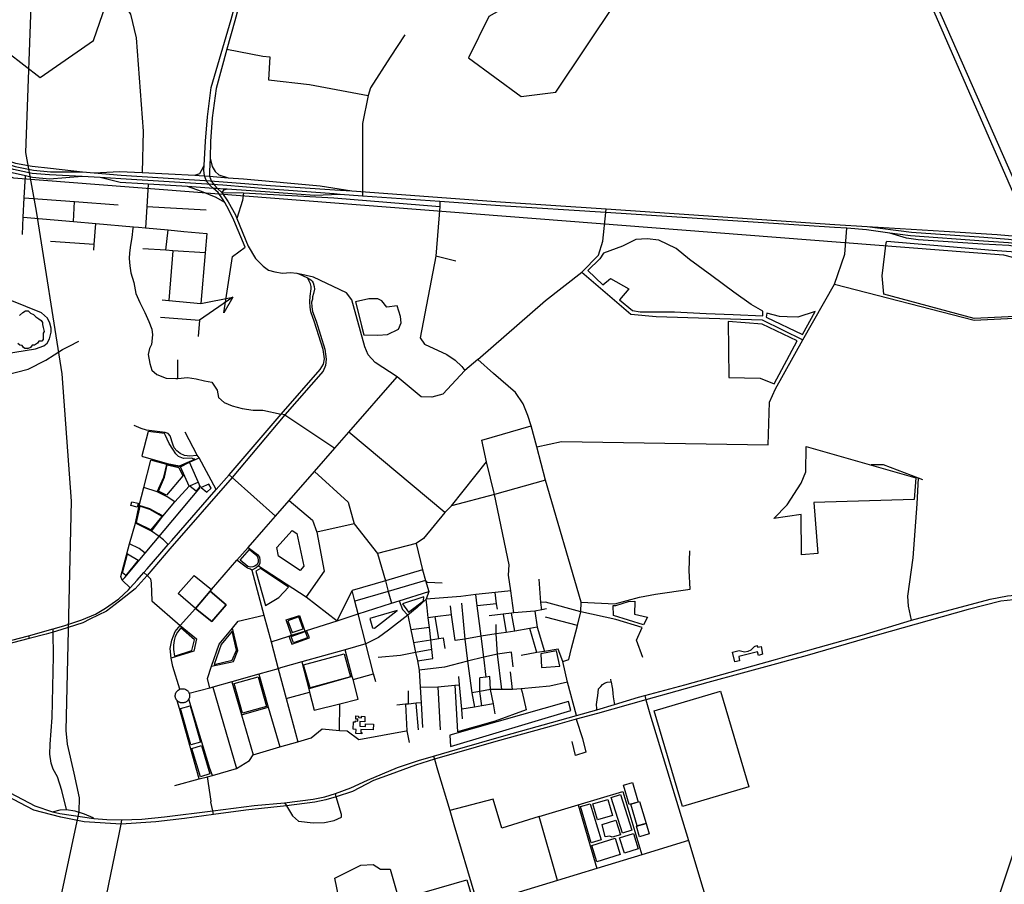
# Model space of a CAD drawing. Header units: millimetres. Extents: x 664923 to 767831, y 3118803 to 3207600.
# Tile 237 of 256: x 715599 to 718275, y 3157494 to 3159842. Entities that reach past the tile are written whole.
import ezdxf

# ---------------------------------------------------------------- set-up
doc = ezdxf.new("R2010")
doc.units = ezdxf.units.MM
for name, color, linetype in [('buildings', 5, 'Continuous'), ('parks', 8, 'Continuous'), ('railways', 4, 'Continuous'), ('roads_2', 2, 'Continuous'), ('roads_3', 3, 'Continuous')]:
    doc.layers.add(name, color=color, linetype=linetype)

msp = doc.modelspace()

# ---------------------------------------------------------------- linework, layer by layer
at = {"layer": 'buildings'}
msp.add_lwpolyline([(715598.58, 3159038.62), (715607.68, 3159046.31), (715615.15, 3159051.46), (715622.72, 3159050.77), (715628.49, 3159044.48), (715637.18, 3159041), (715643.17, 3159035.26), (715651.68, 3159029.56), (715657.47, 3159025.38), (715661.11, 3159019.71), (715661.22, 3159013.86), (715663.05, 3159005.53), (715665.77, 3158994.71), (715663.09, 3158990.78), (715663.43, 3158984.64), (715663.65, 3158972.94), (715659.52, 3158968.68), (715651.13, 3158968.53), (715647.85, 3158963.46), (715639.55, 3158958.28), (715633.67, 3158958.17), (715628.75, 3158951.4), (715622.08, 3158948.77), (715613.67, 3158948.62), (715609.41, 3158951.87), (715605.96, 3158956.83), (715600.05, 3158958.4), (715594.09, 3158962.47)], dxfattribs=at)
for points in [[(717536.78, 3158123.7), (717554.99, 3158128.84), (717568.7, 3158125.08), (717578.77, 3158127.01), (717586.79, 3158130.69), (717595.96, 3158139.65), (717602.99, 3158142.04), (717605.1, 3158137.56), (717614.15, 3158139.99), (717618.08, 3158118.45), (717607.27, 3158115.48), (717604.07, 3158124.98), (717553.79, 3158111.98), (717555.51, 3158100.95), (717542.69, 3158097.45), (717536.78, 3158123.7)], [(717323.37, 3157964.94), (717503.59, 3158018.21), (717581.11, 3157758.52), (717400.88, 3157705.25), (717323.37, 3157964.94)], [(716512.8, 3157950.93), (716520.25, 3157950.63), (716520.07, 3157946.34), (716528.21, 3157946.02), (716528.38, 3157950.21), (716537.54, 3157949.84), (716536.95, 3157934.93), (716523.84, 3157935.45), (716523.34, 3157923.14), (716538.73, 3157922.52), (716539.03, 3157929.81), (716560.75, 3157928.95), (716560.11, 3157913.21), (716526.63, 3157914.55), (716526.28, 3157905.69), (716529.56, 3157905.56), (716529.43, 3157902.4), (716513.18, 3157903.04), (716513.63, 3157914.35), (716505.57, 3157914.66), (716506.39, 3157934.83), (716512.03, 3157934.62), (716512.14, 3157937.3), (716518.27, 3157937.06), (716518.47, 3157942.22), (716512.46, 3157942.46), (716512.8, 3157950.93)], [(717255.51, 3157709.98), (717239.93, 3157762.94), (717264.52, 3157770.11), (717280.11, 3157717.15), (717255.51, 3157709.98)], [(717232.06, 3157737.73), (717263.1, 3157640.75), (717237.89, 3157632.77), (717206.87, 3157729.75), (717232.06, 3157737.73)], [(717150.11, 3157712.67), (717179.27, 3157614.52), (717152.27, 3157606.57), (717123.11, 3157704.73), (717150.11, 3157712.67)], [(717170.01, 3157668.43), (717156.81, 3157711.99), (717197.29, 3157724.13), (717210.47, 3157680.57), (717170.01, 3157668.43)], [(717260.46, 3157711.23), (717284.13, 3157718.13), (717301.49, 3157659.17), (717277.81, 3157652.27), (717260.46, 3157711.23)], [(717181.99, 3157656.33), (717219.62, 3157667.78), (717232.12, 3157627.83), (717209.66, 3157621.73), (717203.57, 3157624.77), (717190.89, 3157622.64), (717181.99, 3157656.33)], [(717301.49, 3157659.17), (717309.95, 3157630.42), (717283.73, 3157622.78), (717275.26, 3157651.52), (717301.49, 3157659.17)], [(717267.02, 3157631.96), (717280.39, 3157590.16), (717243.21, 3157578.38), (717229.83, 3157620.18), (717267.02, 3157631.96)], [(717217.34, 3157619.02), (717231.44, 3157574.96), (717167.98, 3157554.85), (717153.87, 3157598.92), (717217.34, 3157619.02)]]:
    msp.add_lwpolyline(points, close=True, dxfattribs=at)
at = {"layer": 'parks'}
for points in [[(717618.98, 3159037.41), (717619.2, 3159049.9), (717587.04, 3159068.02), (717539.81, 3159101.48), (717480.72, 3159146.31), (717419.85, 3159190.2), (717382.99, 3159220.29), (717336.4, 3159243.49), (717304.97, 3159246.92), (717274.09, 3159244.57), (717237.68, 3159226.51), (717185.59, 3159208.16), (717175.57, 3159192.36), (717143.44, 3159161.01), (717184.5, 3159121.64), (717204.79, 3159138.97), (717254.61, 3159110.91), (717229.61, 3159081.47), (717264.67, 3159051.79), (717285.79, 3159048.62), (717379.01, 3159048.57), (717464.69, 3159043.91), (717538.24, 3159041.26), (717618.98, 3159037.41)], [(717954.41, 3159236.05), (717955.48, 3159240.14), (718243.14, 3159216.23), (718306.14, 3159211.28), (718341.18, 3159202.41), (718359.9, 3159188.47), (718374.17, 3159156.76), (718376.2, 3159121.43), (718377.91, 3159039.79), (718193.47, 3159030.8), (717947.42, 3159096.8), (717942.75, 3159146.04), (717950.19, 3159205.7), (717954.41, 3159236.05)], [(716512.22, 3159075.85), (716521.02, 3159040.74), (716528.66, 3159010.91), (716534.43, 3158985.98), (716572.39, 3158984.92), (716599.29, 3158986.82), (716629.14, 3159001.83), (716636.27, 3159018.89), (716634.53, 3159036.14), (716625.51, 3159064.54), (716597.21, 3159061.2), (716583.77, 3159078.58), (716572.68, 3159084.02), (716547.88, 3159083.56), (716512.22, 3159075.85)], [(717627.56, 3159034.01), (717726.58, 3158986.8), (717761.28, 3159048.97), (717714.04, 3159034.27), (717684.9, 3159035.07), (717664.26, 3159036.02), (717630.04, 3159044.75), (717627.56, 3159034.01)], [(717526.25, 3158870.2), (717611.85, 3158868.63), (717649.53, 3158852.94), (717712.01, 3158969.48), (717616.74, 3159015), (717524.71, 3159022.12), (717526.25, 3158870.2)], [(715933.84, 3158655.85), (716000.58, 3158636.54), (716033.57, 3158630.26), (716075.26, 3158648.02), (716070.67, 3158649.57), (716067.02, 3158650.82), (716044.22, 3158650.57), (716031.27, 3158655.3), (716023.78, 3158662.73), (716015.36, 3158675.22), (716005.88, 3158690.71), (716000.46, 3158702.8), (715995.81, 3158712.91), (715992.57, 3158717.8), (715948.56, 3158723.35), (715931.18, 3158657.63), (715933.84, 3158655.85)], [(717768.21, 3158392.12), (717724.38, 3158388.37), (717723.18, 3158498.37), (717648.97, 3158486.92), (717684.89, 3158524.71), (717723.5, 3158583.34), (717736.06, 3158614.15), (717736.88, 3158682.47), (718034.93, 3158597.88), (718030.37, 3158538.4), (717757.69, 3158530.37), (717768.21, 3158392.12)], [(716000.44, 3158632.52), (716032.07, 3158626.06), (716042.94, 3158603.1), (715998.79, 3158550.73), (715976.53, 3158561.81), (715992.86, 3158599.04), (716000.44, 3158632.52)], [(716063.96, 3158577.26), (716084.01, 3158586.26), (716089.19, 3158573.65), (716078.68, 3158561.87), (716062.97, 3158573.85), (716063.96, 3158577.26)], [(716092.7, 3158571.01), (716108.16, 3158558.49), (716120.03, 3158569.68), (716113.8, 3158580.28), (716092.7, 3158571.01)], [(715919.05, 3158517.91), (715901.1, 3158522.54), (715904.27, 3158532.88), (715921.21, 3158528.4), (715919.05, 3158517.91)], [(715919.05, 3158517.91), (715901.1, 3158522.54), (715904.27, 3158532.88), (715921.21, 3158528.4), (715919.05, 3158517.91)], [(715925.56, 3158520.64), (715915.61, 3158476.57), (715957.16, 3158456), (715987, 3158492.52), (715953.05, 3158511.22), (715925.56, 3158520.64)], [(716298.33, 3158408.21), (716340.2, 3158454.66), (716352.79, 3158446.01), (716371.32, 3158357.86), (716361.96, 3158346.27), (716302.92, 3158384.51), (716298.33, 3158408.21)], [(715892.48, 3158391.5), (715921.64, 3158374.36), (715887.74, 3158332.73), (715878.48, 3158339.25), (715892.48, 3158391.5)], [(716223.63, 3158402.67), (716244.25, 3158386.69), (716246.88, 3158380.59), (716247.66, 3158374.06), (716247.45, 3158368.68), (716244.37, 3158362.27), (716238.78, 3158357.8), (716232.56, 3158355.78), (716226.28, 3158355.32), (716219.82, 3158356.97), (716198.61, 3158373.71), (716223.63, 3158402.67)], [(716267.44, 3158250.63), (716303.97, 3158272.36), (716329.64, 3158300.95), (716253.46, 3158351.24), (716241.49, 3158343.72), (716267.44, 3158250.63)], [(716029.8, 3158283.23), (716073.74, 3158332.63), (716120.26, 3158294.14), (716077.26, 3158242.99), (716029.8, 3158283.23)], [(716077.26, 3158242.99), (716116.84, 3158290.22), (716160.98, 3158253.03), (716121.96, 3158207.58), (716077.26, 3158242.99)], [(716639.38, 3158255.75), (716655.88, 3158233.03), (716696.47, 3158263.2), (716697.87, 3158274.42), (716639.38, 3158255.75)], [(717213.22, 3158224.07), (717212.05, 3158250.58), (717218.99, 3158251.15), (717253.75, 3158261.6), (717270.99, 3158262.81), (717270.53, 3158227.14), (717305.63, 3158219.32), (717294.6, 3158198.38), (717213.22, 3158224.07)], [(716340.3, 3158177.27), (716369.41, 3158187.84), (716357.68, 3158219.83), (716328.57, 3158209.25), (716340.3, 3158177.27)], [(716551.28, 3158215.6), (716558.44, 3158190.66), (716563.25, 3158189.49), (716625.5, 3158237.27), (716551.28, 3158215.6)], [(716019.77, 3158113.67), (716067.58, 3158128.45), (716074.67, 3158157.69), (716037.55, 3158190.37), (716027.89, 3158178.7), (716022.33, 3158167.11), (716019.56, 3158155.56), (716017.37, 3158142.73), (716017.02, 3158131.41), (716019.77, 3158113.67)], [(716128.34, 3158090.53), (716176.94, 3158102.54), (716188.92, 3158129.65), (716176.6, 3158181.5), (716146.52, 3158145.17), (716128.34, 3158090.53)], [(716336.81, 3158166.42), (716375.25, 3158180.3), (716381.52, 3158163.11), (716343.08, 3158149.23), (716336.81, 3158166.42)], [(716371.11, 3158089.86), (716480.98, 3158119.94), (716498.28, 3158057.37), (716388.41, 3158027.28), (716371.11, 3158089.86)], [(717017.42, 3158082.22), (717067.41, 3158086.49), (717058.58, 3158128.11), (717015.39, 3158119.62), (717017.42, 3158082.22)], [(716182.11, 3158038.75), (716247.46, 3158056.84), (716269.91, 3157976.53), (716204.56, 3157958.44), (716182.11, 3158038.75)], [(716036.39, 3157971.36), (716062.52, 3157978.64), (716090.4, 3157879.6), (716064.26, 3157872.31), (716036.39, 3157971.36)], [(717097.5, 3157966.02), (717090.53, 3157989.88), (716767.91, 3157898.71), (716769.78, 3157868.01), (717097.5, 3157966.02)], [(716067.3, 3157862.96), (716093.26, 3157870.67), (716116.4, 3157793.59), (716090.43, 3157785.86), (716067.3, 3157862.96)], [(716181.28, 3157254.34), (716149.97, 3157302.83), (716143.73, 3157318.78), (716143.76, 3157354.97), (716155.49, 3157402.21), (716200.46, 3157410.36), (716328.79, 3157441.73), (716396.85, 3157453.42), (716423.96, 3157367.45), (716484.52, 3157370.4), (716456, 3157510.17), (716526.78, 3157545.96), (716560.36, 3157547.63), (716579.51, 3157534.39), (716605.82, 3157534.43), (716630.12, 3157452.29), (716814.18, 3157506.2), (716829.1, 3157456.79), (716522.8, 3157363), (716416.54, 3157314.01), (716322.82, 3157269.43), (716181.28, 3157254.34)]]:
    msp.add_lwpolyline(points, close=True, dxfattribs=at)
at = {"layer": 'railways'}
for points in [[(715627.31, 3157063.37), (715761.25, 3157690.2), (715762.15, 3157728.26), (715747.86, 3157795.45), (715729.14, 3157874.13), (715725.71, 3157911.23), (715739.89, 3158534.38), (715715.14, 3158879.93), (715645.33, 3159322.34), (715615.91, 3159481.66), (715633.8, 3159955.15), (715698.09, 3160289.77), (715823.72, 3160693.76), (715853.51, 3160835.75), (715881.43, 3161005.76), (715932.4, 3161411.27), (715945.71, 3161622.71), (715942.85, 3161889.68), (715982.07, 3162110.44), (716089.27, 3162803.14), (716106.23, 3162889.81), (716367.13, 3163835.97)], [(712718.69, 3160865.99), (713420.32, 3160376.37), (713748.04, 3160149.19), (714233.41, 3159929.57), (714810.89, 3159711.67), (715582.21, 3159412.48), (717399.04, 3159270.97), (718273.19, 3159202.99), (718609.25, 3159116.35), (718788.26, 3159166.98), (719096.08, 3159313.97), (720446.99, 3159923.53), (720506.55, 3159964.04), (720585.09, 3160022.46), (720673.07, 3160101.98), (720745.2, 3160192.48), (720803.42, 3160244.98), (720875.28, 3160291.67), (721018.68, 3160376.26), (721090.82, 3160425.46), (721214.9, 3160487.42), (721356.89, 3160563.27), (721416.81, 3160602.92)]]:
    msp.add_lwpolyline(points, dxfattribs=at)
at = {"layer": 'roads_2'}
for points in [[(715768.99, 3159416.07), (715680.62, 3159408.78), (715634.61, 3159413.4), (715615.62, 3159417.62), (715579.43, 3159425.66), (715522.16, 3159444.92), (715414.13, 3159489.26), (715399.69, 3159495.19), (715385.8, 3159500.89), (715371.3, 3159507.63), (715310.54, 3159529.68), (715300.32, 3159533.39), (715251.78, 3159547.34), (715198.57, 3159559.25), (715068.86, 3159590.06), (715014.35, 3159615.24)], [(715019.36, 3159623.31), (715076.18, 3159618.71), (715205.48, 3159589.05), (715258.34, 3159574.8), (715298.14, 3159566.54), (715311.17, 3159562.1), (715352.56, 3159546.36), (715374.72, 3159537.94), (715384.08, 3159534.38), (715397.74, 3159529.37), (715427.27, 3159516.48), (715532.68, 3159470.49), (715588.36, 3159452.38), (715633.26, 3159443.84), (715682.81, 3159438.89), (715770.16, 3159428.56)], [(715873.91, 3159409.73), (715818.52, 3159413.08), (715768.99, 3159416.07), (715680.36, 3159420.43), (715633.68, 3159424.44), (715582.45, 3159435.22), (715527.65, 3159453.25)], [(715532.6, 3159461.01), (715586.9, 3159442.98), (715636.63, 3159433.63), (715683.33, 3159429.13), (715770.16, 3159428.56), (715801.77, 3159425.83), (715874.91, 3159419.52)], [(715801.77, 3159425.83), (715870.26, 3159430.02), (715931.99, 3159426.82), (716075.59, 3159419.38), (716087.15, 3159418.78), (716101.77, 3159418.05), (716114.93, 3159416.91), (716165.94, 3159412.48), (716207.83, 3159409.68), (716416.38, 3159391.04), (716501.64, 3159376.79)], [(716470.25, 3159367.58), (716400.84, 3159364.8), (716279.59, 3159373.05), (716162.95, 3159381.26), (716152.31, 3159382.02), (716137.3, 3159383.02), (716126.17, 3159383.77), (716055.13, 3159388.51), (715948.99, 3159395.2), (715935.26, 3159396.07), (715872.78, 3159400), (715818.52, 3159413.08)], [(716453.81, 3159368.77), (716280.32, 3159381.69), (716151.75, 3159392.6), (715873.91, 3159409.73)], [(715874.91, 3159419.52), (716117.2, 3159404.22), (716152.76, 3159401.98), (716280.92, 3159391.46), (716455.78, 3159380.15)], [(716157.36, 3159345.07), (716133, 3159359.1), (716093.84, 3159375.17), (716055.13, 3159388.51)], [(716211.79, 3159224.23), (716181.79, 3159297.1), (716167.53, 3159325.72), (716157.36, 3159345.07), (716150.43, 3159355.52), (716139.19, 3159372.46), (716126.17, 3159383.77)], [(716137.3, 3159383.02), (716148.46, 3159372.51), (716165.75, 3159346.91), (716185.47, 3159311.72), (716189.6, 3159301.66), (716220.42, 3159226.62)], [(716162.95, 3159381.26), (716153.55, 3159378.68), (716148.46, 3159372.51)], [(718020.12, 3159254.52), (717964.19, 3159262.38), (717900.47, 3159271.34), (717846.79, 3159275.37), (717813.67, 3159277.86), (717192.5, 3159317.85), (716905.29, 3159336.34), (716741.22, 3159348.12), (716530.73, 3159362.71), (716470.25, 3159367.58), (716453.81, 3159368.77)], [(716455.78, 3159380.15), (716501.64, 3159376.79), (716905.95, 3159347.29), (717193.56, 3159327.83), (717814.73, 3159285.84), (717902.76, 3159280.6), (718022.7, 3159265.02)], [(716844.73, 3158918.87), (717028.34, 3159079.26), (717126.69, 3159155.84), (717172.01, 3159201.94), (717184.35, 3159240.56), (717192.5, 3159317.85), (717193.56, 3159327.83)], [(717902.76, 3159280.6), (718112.01, 3159267.35), (718255.45, 3159258.7), (718317.3, 3159252.64), (718337.16, 3159250.7), (718353.37, 3159249.11), (718362.23, 3159247.59), (718371.54, 3159245.99), (718402.21, 3159240.73), (718426.45, 3159233.52), (718468.92, 3159220.89), (718549.5, 3159194.27), (718655.36, 3159159.14), (718724.63, 3159136.93)], [(718724.84, 3159125.6), (718673.67, 3159124.33), (718640.92, 3159133.1), (718460.05, 3159191.43), (718414.96, 3159205.36), (718400.43, 3159209.84), (718385.75, 3159212.94), (718376.1, 3159214.98), (718366.87, 3159216.94), (718315.98, 3159224.26), (718287.02, 3159228.43), (718217.08, 3159232.21), (718040.61, 3159243.77), (718009.13, 3159248.25), (717964.19, 3159262.38)], [(718022.7, 3159265.02), (718219.23, 3159251.18), (718286.54, 3159245.87), (718343.83, 3159238.81), (718392.37, 3159229.41), (718427.37, 3159221.31), (718469.31, 3159208.32), (718661.26, 3159145.51)], [(718655.53, 3159137.2), (718463.58, 3159200.01), (718424.46, 3159212.05), (718390.37, 3159221.1), (718342.48, 3159229.28), (718286.15, 3159236.03), (718218.54, 3159240.4), (718020.12, 3159254.52)], [(716220.42, 3159226.62), (716240.51, 3159193.24), (716260.77, 3159172.46), (716275.67, 3159161.93), (716292.45, 3159156.84), (716313.98, 3159153.19), (716335, 3159155.68), (716352.34, 3159153.59), (716358.12, 3159152.04)], [(717126.69, 3159155.84), (717260.21, 3159041.86), (717329.2, 3159035.53), (717617.27, 3159026.6), (717727.55, 3158972.72)], [(715531.53, 3158145.06), (715623.79, 3158168.87), (715690.41, 3158187.48), (715719.11, 3158195.5), (715768.33, 3158211.78), (715805.92, 3158227.55), (715832.52, 3158243.56), (715868.52, 3158268.67), (715894.95, 3158293.76), (715899.77, 3158299.12), (715918.33, 3158319.73), (715936.55, 3158340.17), (715945.95, 3158350.7), (716003.14, 3158416.81), (716012.7, 3158427.85), (716133.81, 3158566.33), (716168.27, 3158605.74), (716310.39, 3158770.73), (716416.07, 3158891.62), (716424.8, 3158906.47), (716427.54, 3158920.89), (716424.47, 3158946.49), (716400.18, 3159020.53), (716391.07, 3159048.57), (716388.65, 3159061.51), (716387.7, 3159075.4), (716389.07, 3159090.73), (716391.54, 3159111.4), (716391.52, 3159117.39), (716390.13, 3159124.79), (716381.19, 3159140.7)], [(716381.19, 3159140.7), (716390.87, 3159135.61), (716394.28, 3159131.46), (716396.88, 3159127.12), (716399.86, 3159117.39), (716400.26, 3159110.31), (716397.68, 3159098.36), (716395.18, 3159089.42), (716394.78, 3159082.63), (716392.26, 3159074.59), (716393.43, 3159061.65), (716395.56, 3159049.02), (716405.18, 3159022.74), (716428.39, 3158947.48), (716432.29, 3158919.54), (716430.25, 3158902.47), (716423.8, 3158887.47), (716319.6, 3158768.65), (716176.71, 3158598.24), (716007.17, 3158405.03), (715945.46, 3158332.06), (715912.86, 3158295.93), (715870.42, 3158262.32), (715835.77, 3158235.86), (715789.63, 3158213.58), (715771.11, 3158203.73), (715711.41, 3158184.51), (715690.52, 3158178.83), (715671.55, 3158172.95), (715625.27, 3158161.35), (715558.9, 3158143.86)], [(716358.12, 3159152.04), (716368.16, 3159147.25), (716381.19, 3159140.7)], [(717813.7, 3159123.72), (718193.33, 3159026.11), (718392.58, 3159035.39)], [(716724.08, 3157841.85), (716726.27, 3157833.93), (716734.4, 3157804.61), (716767.99, 3157694.29), (716779.61, 3157656.11), (716835.97, 3157464.58), (716841.81, 3157444.73), (716889.99, 3157281.01), (716912.53, 3157153.31), (716906.41, 3157109.59), (716898.16, 3157033.94), (716879.07, 3156959.35), (716861.45, 3156876.29), (716814.72, 3156655.96), (716799.85, 3156601.4), (716795.61, 3156585.87), (716793.98, 3156576.86)], [(715843.46, 3156788.07), (715848.46, 3156809.24), (715863.44, 3156879.32), (715915.17, 3157116.2), (715943.22, 3157234.65), (715941.68, 3157240.08), (715934.91, 3157263.95), (715843.42, 3157393.14), (715832.59, 3157418.76), (715830.26, 3157436.86), (715869.96, 3157629.41), (715874.89, 3157656.63), (715876.64, 3157668.85)]]:
    msp.add_lwpolyline(points, dxfattribs=at)
at = {"layer": 'roads_3'}
for points in [[(718375.58, 3159196.19), (718366.87, 3159216.94), (718353.37, 3159249.11), (718339.24, 3159281.38), (718058.84, 3159921.68), (718041.83, 3159967.3), (718021, 3160031.58), (718010.88, 3160098.83), (717978.29, 3160439.52), (717973.85, 3160536.73), (717984.46, 3160603.1), (718149.74, 3161054.96), (718197.96, 3161186.81), (718221.78, 3161251.94), (718245.51, 3161302.67), (718289.22, 3161377.69), (718314.58, 3161429.88), (718336.74, 3161473.41), (718410.07, 3161625.3), (718451.37, 3161710.84)], [(716805.42, 3160882.6), (716714.33, 3160803.76), (716479.47, 3160600.44), (716426.25, 3160540.88), (716391.5, 3160489.62), (716360.96, 3160436.28), (716325.38, 3160348.37), (716313.28, 3160310.16), (716297.66, 3160271.59), (716242.09, 3160053.51), (716234.28, 3160024.65), (716184.36, 3159839.16)], [(718000.33, 3160596.2), (717993.14, 3160527.95), (717995.34, 3160438.37), (718027.89, 3160098.06), (718036.51, 3160038.59), (718055.79, 3159966.04), (718075.08, 3159918.2), (718340.4, 3159316.27), (718364.21, 3159263.05), (718371.54, 3159245.99), (718385.75, 3159212.94), (718392.5, 3159197.25)], [(716941.72, 3159908.03), (716925.51, 3159879.19), (716874.63, 3159850.89), (716819.33, 3159738.07), (716962.34, 3159633.67), (717056.57, 3159644.94), (717302.03, 3160012.23), (716780.17, 3160368.88), (716677.51, 3160198.43)], [(715793.35, 3160129.5), (715813.46, 3160077.25), (715833.69, 3160024.71), (715847.29, 3159949.49), (715850.32, 3159932.72), (715900.76, 3159857.26), (715915.81, 3159792.82), (715934.87, 3159539.61), (715931.99, 3159426.82)], [(716126.17, 3159383.77), (716118.05, 3159390.81), (716109.33, 3159400.45), (716104.33, 3159410.87), (716101.77, 3159418.05), (716099.99, 3159433.67), (716101.11, 3159445.94), (716104.82, 3159512.02), (716109.89, 3159578.1), (716120.19, 3159657.96), (716174.5, 3159842.1), (716218.44, 3160007.53), (716225.33, 3160028.1)], [(715520.7, 3159788.55), (715654.99, 3159685.28), (715799.69, 3159785.74), (715850.32, 3159932.72)], [(716184.36, 3159839.16), (716162.18, 3159762.19), (716133.03, 3159655.21), (716122.44, 3159575.12), (716117.84, 3159510.98), (716116.76, 3159466.21), (716115.43, 3159430.27), (716114.93, 3159416.91), (716120.4, 3159402.74), (716130.16, 3159391.53), (716137.3, 3159383.02)], [(716646.01, 3159800.87), (716606.62, 3159739.81), (716552.95, 3159657.02), (716546.16, 3159635.62), (716531.34, 3159560.26), (716530.73, 3159362.71)], [(716162.18, 3159762.19), (716259.93, 3159743.16), (716279.11, 3159741.1), (716276.02, 3159678.41), (716386.86, 3159666.01), (716546.16, 3159635.62)], [(716116.76, 3159466.21), (716122.11, 3159443.4), (716130.53, 3159429.81), (716140.43, 3159420.63), (716165.94, 3159412.48)], [(716075.59, 3159419.38), (716089.01, 3159424.28), (716093.18, 3159432.17), (716101.11, 3159445.94)], [(715606.72, 3159258.85), (715608.55, 3159305.93), (715611.86, 3159358.11), (715615.62, 3159417.62)], [(715948.99, 3159395.2), (715945.2, 3159333.41), (715941.7, 3159276.29)], [(716148.46, 3159372.51), (716207.42, 3159371.69), (716453.48, 3159357.94), (716740.78, 3159334.94)], [(716207.42, 3159371.69), (716204.56, 3159350.76), (716189.6, 3159301.66)], [(715611.86, 3159358.11), (715748.4, 3159347.91), (715866.71, 3159339.05)], [(715745.64, 3159293.73), (715748.4, 3159347.91)], [(716741.22, 3159348.12), (716740.78, 3159334.94), (716730.61, 3159199.29), (716687.38, 3158977.67), (716699.85, 3158960.82), (716760.31, 3158932.56), (716782.72, 3158917.59), (716800.98, 3158900.37), (716809.07, 3158889.12)], [(716105.95, 3159324.33), (715945.2, 3159333.41)], [(715608.55, 3159305.93), (715745.64, 3159293.73), (715806.03, 3159288.36), (715908.84, 3159279.21), (715921.93, 3159278.05), (715941.7, 3159276.29), (716003.23, 3159271.07), (716045.23, 3159267.07), (716108.03, 3159261.49)], [(715800.78, 3159215.81), (715801.91, 3159231.53), (715806.03, 3159288.36)], [(715908.84, 3159279.21), (715907.23, 3159275.88), (715903.81, 3159250.08), (715900.65, 3159229.22), (715897.82, 3159209.07), (715897.05, 3159193.18), (715898.47, 3159173.81), (715901.65, 3159154.83), (715909.24, 3159127.81), (715915.46, 3159098.31), (715926.2, 3159073.47), (715939.09, 3159046.91), (715950.18, 3159022.07), (715958.71, 3159001.77), (715960.41, 3158986.29), (715957.36, 3158959.78), (715952.59, 3158949.12), (715948.64, 3158932.47), (715953.57, 3158907.98), (715958.32, 3158890.44), (715971.85, 3158877.91), (715997.72, 3158868.69), (716023.87, 3158867.85), (716029.12, 3158867.07), (716055.29, 3158870.19), (716079.29, 3158866.66), (716101.98, 3158861.35), (716121.55, 3158857.3), (716135.68, 3158835.96), (716140.03, 3158816.21), (716155.36, 3158801.94), (716176.78, 3158793.52), (716203.95, 3158786.09), (716233.71, 3158781.79), (716260.57, 3158781.72), (716310.39, 3158770.73)], [(715996.94, 3159215.78), (716003.23, 3159271.07)], [(716108.03, 3159261.49), (716103.6, 3159209.08), (716091.97, 3159071.3), (716178.84, 3159088.1), (716088.16, 3159026.06), (716084.37, 3158981.26)], [(717004.75, 3158681.4), (717072.2, 3158696.76), (717633.14, 3158686.93), (717636.96, 3158803.57), (717653.51, 3158839.09), (717727.55, 3158972.72), (717813.7, 3159123.72), (717841.84, 3159205.12), (717846.79, 3159275.37)], [(715801.91, 3159231.53), (715682.99, 3159239.14)], [(716103.6, 3159209.08), (716015.85, 3159214.59), (715996.94, 3159215.78), (715933.71, 3159219.75)], [(716015.85, 3159214.59), (716004.88, 3159078.97)], [(716178.84, 3159088.1), (716153.96, 3159045.62), (716177.33, 3159198.32), (716211.79, 3159224.23)], [(716784.75, 3159185.9), (716730.61, 3159199.29)], [(717898.28, 3156341.56), (717890.52, 3156349.02), (718051.75, 3156831.48), (718330.87, 3157672.26), (718331.86, 3157676.24), (718364.55, 3157780.48), (718379.26, 3157814.37), (718386.02, 3157836.89), (718388.01, 3157900.68), (718390.22, 3158121.28), (718386.92, 3158188.33), (718387.66, 3158231.56), (718388.43, 3158275.64), (718387.54, 3158287.19), (718387.78, 3158323.49), (718392.58, 3159035.39), (718393.22, 3159121.53), (718380.98, 3159173.36), (718375.58, 3159196.19)], [(716625.01, 3158871.8), (716565.54, 3158910.58), (716546.18, 3158931.25), (716537.08, 3158953.47), (716502.07, 3159081.26), (716487.48, 3159100.33), (716397.92, 3159142.51), (716358.12, 3159152.04)], [(715454.76, 3158942.78), (715462.47, 3158934.2), (715478.82, 3158925.72), (715488.97, 3158924.13), (715505.19, 3158924.27), (715529.19, 3158930.05), (715642.64, 3158948.35), (715665.01, 3158956.08), (715674.36, 3158963.17), (715680.23, 3158975.42), (715684.96, 3158992.88), (715684.56, 3159003.76), (715681.13, 3159018.14), (715674.79, 3159031.43), (715658.94, 3159046), (715492.27, 3159112.73)], [(715986.25, 3159080.94), (716004.88, 3159078.97), (716091.97, 3159071.3)], [(715981.7, 3159033.69), (716088.16, 3159026.06)], [(715154.95, 3158922.63), (715167.06, 3158918.56), (715257.83, 3158894.38), (715316.42, 3158878.69), (715378.88, 3158861.58), (715434.21, 3158849.82), (715447.82, 3158848.33), (715502.33, 3158861.57), (715622.75, 3158892.63), (715670.68, 3158916.91), (715716.17, 3158946.34), (715733.87, 3158955.52), (715760.22, 3158969.17)], [(716029.12, 3158867.07), (716029.28, 3158918.29)], [(717112.47, 3157951.78), (717087.71, 3158042.51), (717075.16, 3158098.87), (717091.44, 3158104.61), (717099.36, 3158135.03), (717102.81, 3158148.28), (717115.3, 3158196.88), (717124.66, 3158233.26), (717124.92, 3158259.78), (717028.05, 3158591.33), (717004.75, 3158681.4), (716989.02, 3158738.51), (716980.07, 3158767.07), (716967.76, 3158798.65), (716947.23, 3158829.78), (716887, 3158881.45), (716844.73, 3158918.87), (716809.07, 3158889.12), (716749.05, 3158824.7), (716719.36, 3158816.72), (716690.76, 3158817.29), (716625.01, 3158871.8)], [(716035.38, 3158197), (716077.26, 3158242.99), (716116.84, 3158290.22), (716120.26, 3158294.14), (716189.72, 3158373.61), (716220.38, 3158408.72), (716263.15, 3158457.65), (716294.51, 3158493.55), (716331.38, 3158535.74), (716400.27, 3158614.58), (716455.74, 3158678.08), (716493.47, 3158721.25), (716625.01, 3158871.8)], [(716319.6, 3158768.65), (716310.39, 3158770.73)], [(716319.6, 3158768.65), (716455.74, 3158678.08)], [(716082.11, 3158659.12), (716080.45, 3158658.69), (716061.83, 3158656.16), (716047.11, 3158658.22), (716035.34, 3158663.46), (716026.7, 3158670.81), (716019.13, 3158679.41), (716015.78, 3158689.45), (716008.09, 3158711.98), (716002.77, 3158717.76), (715994.74, 3158721.16), (715944.27, 3158726.78), (715929.75, 3158731.98), (715910.26, 3158739.81)], [(716855.06, 3158699.5), (716989.02, 3158738.51)], [(716133.81, 3158566.33), (716086.88, 3158651.88), (716082.11, 3158659.12), (716048.95, 3158721.61)], [(716754.79, 3158503.81), (716493.47, 3158721.25)], [(716889.28, 3158552.18), (716868.32, 3158641.35), (716855.06, 3158699.5)], [(715899.77, 3158299.12), (715877.97, 3158319.46), (715874.18, 3158329.79), (715897.87, 3158418.23), (715914.06, 3158474.71), (715924.47, 3158522.45), (715936.5, 3158571.62), (715955.62, 3158645.6)], [(716036.02, 3158627.5), (715998.89, 3158634.25), (715955.62, 3158645.6)], [(716036.02, 3158627.5), (716060.92, 3158639.85), (716086.88, 3158651.88)], [(715877.97, 3158319.46), (715884.74, 3158326.84), (715940.76, 3158393.11), (716090.87, 3158572.39), (716060.92, 3158639.85)], [(715957.26, 3158453.05), (715988.82, 3158493.07), (716021.36, 3158532.12), (716059.79, 3158575.11), (716036.02, 3158627.5)], [(715973.02, 3158559.73), (715990.8, 3158599.43), (715998.89, 3158634.25)], [(716772.77, 3158522.02), (716868.32, 3158641.35)], [(718053.95, 3158592.54), (718041.9, 3158596.37), (717946.73, 3158632.54), (717913.19, 3158632.75)], [(717028.05, 3158591.33), (716889.28, 3158552.18), (716772.77, 3158522.02), (716754.79, 3158503.81), (716696.34, 3158433.21), (716676.53, 3158419.71), (716694.09, 3158347.97), (716702.52, 3158318.79), (716710.97, 3158289.37), (716703.95, 3158268.33), (716679.74, 3158245.03), (716653.76, 3158224.61), (716601.61, 3158183.6), (716574.85, 3158163.97), (716540.46, 3158147.05), (716484.32, 3158130.55), (716366.52, 3158097.69), (716308.1, 3158081.57), (716301.87, 3158079.17), (716249.27, 3158064.42), (716176.31, 3158043.66), (716124.55, 3158028.68), (716116.18, 3158026.27)], [(716168.27, 3158605.74), (716176.71, 3158598.24)], [(716176.71, 3158598.24), (716294.51, 3158493.55)], [(716400.27, 3158614.58), (716492.17, 3158531.8), (716508.47, 3158472.46), (716572.19, 3158392.01), (716593.2, 3158318.07), (716600.97, 3158289.1), (716609.69, 3158256.9)], [(718023.13, 3158210.63), (718014.71, 3158248.66), (718013.02, 3158276.03), (718027.36, 3158380.76), (718038.24, 3158527.33), (718041.9, 3158596.37)], [(716021.36, 3158532.12), (716000.19, 3158546.31), (715973.02, 3158559.73), (715936.5, 3158571.62)], [(716942.62, 3158230.65), (716933.81, 3158290.74), (716927.59, 3158333.2), (716929.53, 3158360.98), (716889.28, 3158552.18)], [(715988.82, 3158493.07), (715977.59, 3158499.72), (715953.19, 3158513.12), (715924.47, 3158522.45)], [(716331.38, 3158535.74), (716395.31, 3158482.96), (716407.34, 3158449.82), (716426.83, 3158344.03), (716377.82, 3158274.05)], [(716003.14, 3158416.81), (715990.36, 3158428.92), (715978.79, 3158438.55), (715957.26, 3158453.05), (715914.06, 3158474.71)], [(716508.47, 3158472.46), (716407.34, 3158449.82)], [(715940.76, 3158393.11), (715924.03, 3158405.58), (715897.87, 3158418.23)], [(716220.38, 3158408.72), (716246.11, 3158389.36), (716251.41, 3158382.1), (716252.03, 3158374.34), (716251.84, 3158365.34), (716248.27, 3158358.95), (716241.82, 3158353.05), (716230.22, 3158346.99), (716226.32, 3158349.29), (716218.46, 3158351.87), (716189.72, 3158373.61)], [(716676.53, 3158419.71), (716572.19, 3158392.01)], [(717124.92, 3158259.78), (717216.49, 3158255.83), (717283.59, 3158273.71), (717327.58, 3158281.38), (717421.23, 3158295.51), (717418.6, 3158345.88), (717420.12, 3158399.62)], [(716248.27, 3158358.95), (716377.82, 3158274.05), (716461.9, 3158209.54)], [(715936.55, 3158340.17), (715945.46, 3158332.06), (715954.85, 3158323.5), (715956.79, 3158311.37), (715958.37, 3158263.79), (716035.38, 3158197)], [(716077.26, 3158242.99), (716029.8, 3158283.23), (716073.74, 3158332.63), (716120.26, 3158294.14)], [(716230.22, 3158346.99), (716262.97, 3158224.55), (716282.38, 3158151.99), (716301.87, 3158079.17), (716323.49, 3157998.34), (716354.89, 3157880.98)], [(716694.09, 3158347.97), (716593.2, 3158318.07), (716502.57, 3158291.89)], [(716702.52, 3158318.79), (716600.97, 3158289.1), (716510.49, 3158262.65)], [(716747.32, 3158311.47), (716707.34, 3158313.72), (716702.52, 3158318.79)], [(717018.13, 3158239.22), (717015.62, 3158259.16), (717011.44, 3158322.04)], [(716077.26, 3158242.99), (716121.96, 3158207.58), (716160.98, 3158253.03), (716116.84, 3158290.22)], [(716282.38, 3158151.99), (716330.77, 3158167.5), (716338.21, 3158169.88), (716374.3, 3158181.46), (716379.14, 3158183), (716461.9, 3158209.54), (716519.31, 3158227.94), (716609.69, 3158256.9), (716631.01, 3158263.74), (716710.97, 3158289.37)], [(716461.9, 3158209.54), (716502.57, 3158291.89)], [(716567.05, 3158043.34), (716561.29, 3158065.56), (716540.46, 3158147.05), (716519.31, 3158227.94), (716510.49, 3158262.65), (716502.57, 3158291.89)], [(716933.81, 3158290.74), (716891.42, 3158286.36), (716839.14, 3158280.96), (716798.28, 3158275.55), (716703.95, 3158268.33)], [(716867.31, 3158056.7), (716860.53, 3158110.81), (716853.4, 3158167.48), (716843.07, 3158249.63), (716839.14, 3158280.96)], [(716897.47, 3158241.09), (716895.54, 3158255.59), (716891.42, 3158286.36)], [(717685.04, 3158113.04), (717694.88, 3158115.79), (717889.17, 3158170.18), (718023.13, 3158210.63), (718236.9, 3158267.79), (718283.4, 3158276.86), (718332.17, 3158281.86), (718344.67, 3158283.19), (718356.97, 3158284.5), (718387.54, 3158287.19), (718396.79, 3158285.69), (718407.56, 3158283.94)], [(718407.56, 3158283.94), (718396.75, 3158279.25), (718388.43, 3158275.64), (718355.1, 3158272.12), (718348.43, 3158271.41), (718317.52, 3158268.14), (718265.98, 3158262.73), (718176.5, 3158240.07), (717929.75, 3158170.4), (717732.79, 3158113.63), (717689.02, 3158101.75)], [(716631.01, 3158263.74), (716639.35, 3158240.08), (716653.76, 3158224.61), (716662.15, 3158184.69), (716669.47, 3158150.19), (716675.26, 3158122.85), (716680.04, 3158100.3), (716685.43, 3158074.9), (716687.98, 3158028.87), (716690.33, 3157986.5), (716694.03, 3157919.99)], [(716721.74, 3158107.4), (716719.2, 3158130.97), (716716.31, 3158157.83), (716712.69, 3158191.46), (716709.88, 3158217.55), (716706.97, 3158244.65), (716703.95, 3158268.33)], [(716782.42, 3158155.79), (716773.29, 3158225.11), (716770.48, 3158250.05)], [(716800.16, 3158257.63), (716808.83, 3158159.52), (716816.18, 3158099.43), (716827.99, 3158013.72), (716835.77, 3157974.85)], [(716895.54, 3158255.59), (716843.07, 3158249.63)], [(717291.1, 3158191.52), (717219.19, 3158212.58), (717124.66, 3158233.26), (717028.66, 3158259.9), (717015.62, 3158259.16)], [(716116.18, 3158026.27), (716109.63, 3158052.82), (716120.98, 3158085.77), (716141.6, 3158145.65), (716177.58, 3158189.43), (716193.05, 3158208.26), (716262.97, 3158224.55)], [(716338.21, 3158169.88), (716323.5, 3158212.01), (716359.49, 3158224.03), (716374.3, 3158181.46)], [(716773.29, 3158225.11), (716728.4, 3158219.77), (716709.88, 3158217.55)], [(716738.53, 3158161.05), (716728.4, 3158219.77)], [(717030.96, 3158241.5), (717018.13, 3158239.22), (716999.67, 3158235.93), (716942.62, 3158230.65), (716935.73, 3158229.8), (716913.46, 3158227.05), (716875.59, 3158222.39)], [(716913.46, 3158227.05), (716921.06, 3158177.83)], [(716944.64, 3158181.45), (716935.73, 3158229.8)], [(716999.67, 3158235.93), (717005.52, 3158192.25), (717025.75, 3158126.17)], [(717115.3, 3158196.88), (717028.41, 3158218.92)], [(716035.01, 3158023.75), (716015.81, 3158084.77), (716011.28, 3158107.8), (716008.81, 3158134.2), (716012.63, 3158157.15), (716021.75, 3158180.04), (716035.38, 3158197)], [(716035.38, 3158197), (716080.06, 3158160.2), (716072.75, 3158126.42), (716011.28, 3158107.8)], [(716120.98, 3158085.77), (716180.07, 3158099.22), (716192.61, 3158128.63), (716177.58, 3158189.43)], [(716712.69, 3158191.46), (716662.15, 3158184.69)], [(717005.52, 3158192.25), (716985.49, 3158188.6), (716944.64, 3158181.45), (716921.06, 3158177.83), (716894.69, 3158173.79), (716853.4, 3158167.48), (716808.83, 3158159.52), (716782.42, 3158155.79)], [(716909.54, 3158022.74), (716897.91, 3158118.82), (716894.69, 3158173.79), (716894.35, 3158199.74)], [(717293.18, 3158109.54), (717275.21, 3158157.18), (717291.1, 3158191.52)], [(715623.79, 3158168.87), (715625.27, 3158161.35)], [(715726.59, 3157696.69), (715713.83, 3157748.21), (715702.03, 3157785.69), (715690.66, 3157806.78), (715685.28, 3157822.66), (715681.14, 3157846.76), (715681.87, 3157873.95), (715687.4, 3157946.7), (715691.34, 3158113.34), (715690.52, 3158178.83), (715690.41, 3158187.48)], [(716330.77, 3158167.5), (716339.06, 3158145.66), (716386.56, 3158162.71), (716379.14, 3158183)], [(716669.47, 3158150.19), (716716.31, 3158157.83), (716738.53, 3158161.05), (716750.5, 3158162.79), (716754.82, 3158134.09)], [(717004.37, 3158122.81), (716985.49, 3158188.6)], [(716519.6, 3157996.62), (716505.49, 3158050.19), (716503.34, 3158058.38), (716484.32, 3158130.55)], [(716719.2, 3158130.97), (716675.26, 3158122.85), (716634.12, 3158114.87), (716573.43, 3158109.75)], [(716935.55, 3158124.42), (716897.91, 3158118.82), (716860.53, 3158110.81), (716816.18, 3158099.43), (716754.18, 3158083.52), (716685.43, 3158074.9)], [(716940.39, 3158084.52), (716935.55, 3158124.42)], [(717075.16, 3158098.87), (717062.77, 3158132.59), (717025.75, 3158126.17), (717004.37, 3158122.81), (716962.43, 3158115.19)], [(717653.55, 3158104.26), (717685.04, 3158113.04)], [(715228.79, 3157922.86), (715640.29, 3157707.06), (715688.82, 3157690.86), (715708.87, 3157685.66), (715800.54, 3157672.22), (715835.97, 3157669.73), (715876.64, 3157668.85), (715931.02, 3157670.97), (715993.04, 3157676.74), (716124.26, 3157693.57), (716236.31, 3157707.87), (716319.13, 3157715.37), (716396.93, 3157724.94), (716429.05, 3157730.93), (716457.39, 3157740), (716499.26, 3157755.8), (716544.31, 3157776.33), (716626.18, 3157810.86), (716683.1, 3157829.88), (716724.08, 3157841.85), (716788.92, 3157860.8), (716914.82, 3157897.12), (717112.47, 3157951.78), (717168.23, 3157967.66), (717215.69, 3157982.16), (717280.77, 3158001.81), (717298.37, 3158006.5), (717406.73, 3158035.43), (717653.55, 3158104.26)], [(717655.86, 3158092.76), (717469.4, 3158042.17), (717301.37, 3157995.14), (717169.52, 3157957.41), (717111.3, 3157942.16), (717054.78, 3157926.2), (716893.49, 3157881.15), (716726.27, 3157833.93), (716675.04, 3157817.17), (716606.17, 3157792.27), (716561.19, 3157775.45), (716503.53, 3157745.57), (716459.85, 3157730.94), (716431.19, 3157722.8), (716401.8, 3157716.52), (716324.42, 3157706.8), (716214.2, 3157695.46), (716126.43, 3157683.22), (716047.15, 3157672.17), (715969.82, 3157663.37), (715874.89, 3157656.63), (715774.48, 3157663.78), (715711.05, 3157675.78), (715637.72, 3157694.62), (715229.19, 3157908.93)], [(716366.52, 3158097.69), (716384.83, 3158024.45), (716387.04, 3158015.58), (716399.31, 3157966.49)], [(716680.04, 3158100.3), (716721.74, 3158107.4)], [(717689.02, 3158101.75), (717655.86, 3158092.76)], [(716249.27, 3158064.42), (716274.49, 3157974.34), (716306.14, 3157867.08)], [(716503.34, 3158058.38), (716384.83, 3158024.45)], [(716505.49, 3158050.19), (716561.29, 3158065.56)], [(716803.02, 3157943.04), (716800.66, 3157969.68), (716794.82, 3158035.38), (716792.39, 3158058.32)], [(716876.89, 3158058.04), (716867.31, 3158056.7), (716849.89, 3158054.27)], [(716891.9, 3157956.3), (716886.58, 3157983.97), (716879.08, 3158023.03), (716876.89, 3158058.04)], [(716938.75, 3158022.46), (716933.27, 3158070.51)], [(716124.55, 3158028.68), (716188.58, 3157808.44)], [(716176.31, 3158043.66), (716201.85, 3157953.65), (716233.49, 3157845.74)], [(716687.98, 3158028.87), (716735.65, 3158029.79), (716781.63, 3158034.14), (716794.82, 3158035.38)], [(716735.65, 3158029.79), (716742.33, 3157912.98)], [(716781.63, 3158034.14), (716789.3, 3157907.82)], [(717087.71, 3158042.51), (717040.27, 3158031.86), (716962.49, 3158024.66), (716938.75, 3158022.46), (716909.54, 3158022.74), (716879.08, 3158023.03), (716850.24, 3158017.77), (716827.99, 3158013.72)], [(716854.86, 3157978.28), (716850.24, 3158017.77), (716849.89, 3158054.27)], [(717168.23, 3157967.66), (717167.38, 3157971.09), (717167.18, 3157982.15), (717168.76, 3157994.81), (717170.58, 3158006.58), (717171.57, 3158014.72), (717172.51, 3158024.9), (717178.52, 3158031.33), (717183.65, 3158036.17), (717188.8, 3158039.88), (717195.56, 3158042.48), (717207.11, 3158043.82), (717206.2, 3158051.2)], [(717207.11, 3158043.82), (717208.67, 3158033.01), (717209.97, 3158023.34), (717211.55, 3158012.3), (717212.62, 3158002.84), (717214.41, 3157992.27), (717214.74, 3157986.86), (717215.69, 3157982.16)], [(716035.01, 3158023.75), (716036.89, 3158024.33), (716038.85, 3158024.72), (716041.15, 3158024.92), (716043.75, 3158024.82), (716046.49, 3158024.33), (716049.15, 3158023.45), (716051.2, 3158022.45), (716053.37, 3158021.05), (716054.67, 3158019.99), (716056.01, 3158018.68), (716056.91, 3158017.63), (716057.88, 3158016.31), (716058.7, 3158014.97), (716059.54, 3158013.27), (716060.1, 3158011.85), (716060.64, 3158009.96), (716060.99, 3158008.05), (716061.15, 3158005.89), (716061.12, 3158004.34), (716060.98, 3158002.94), (716060.75, 3158001.62), (716060.47, 3158000.47), (716059.99, 3157998.98), (716059.55, 3157997.87), (716058.94, 3157996.59), (716058.38, 3157995.6), (716057.72, 3157994.58), (716057, 3157993.59), (716056.09, 3157992.53), (716054.84, 3157991.28), (716053.52, 3157990.18), (716052.27, 3157989.3), (716050.86, 3157988.46), (716049.19, 3157987.68), (716047.74, 3157987.14), (716045.84, 3157986.63), (716044.26, 3157986.36), (716042.57, 3157986.21), (716041.16, 3157986.19), (716040.19, 3157986.24), (716038.93, 3157986.38), (716037.83, 3157986.56), (716036.63, 3157986.85), (716035.66, 3157987.13), (716034.42, 3157987.57), (716033.46, 3157987.99), (716032.6, 3157988.42), (716031.41, 3157989.09), (716030.63, 3157989.6), (716029.93, 3157990.1), (716028.84, 3157990.99), (716028.18, 3157991.6), (716027.4, 3157992.38), (716026.49, 3157993.44), (716025.86, 3157994.27), (716024.86, 3157995.79), (716024.23, 3157996.94), (716023.77, 3157997.96), (716023.31, 3157999.11), (716022.96, 3158000.21), (716022.55, 3158001.96), (716022.35, 3158003.27), (716022.23, 3158004.61), (716022.23, 3158006.42), (716022.31, 3158007.54), (716022.46, 3158008.67), (716022.64, 3158009.63), (716023.15, 3158011.52), (716023.81, 3158013.23), (716025.12, 3158015.74), (716026.33, 3158017.47), (716029.87, 3158020.95), (716032.48, 3158022.63), (716035.01, 3158023.75)], [(716116.18, 3158026.27), (716060.1, 3158011.85)], [(716323.49, 3157998.34), (716387.04, 3158015.58)], [(716655.99, 3157983.27), (716656.03, 3157985.22), (716655.75, 3158019.07)], [(716962.49, 3158024.66), (716964.62, 3158015.38), (716975.58, 3157967.71), (716891.18, 3157936.67), (716789.3, 3157907.82)], [(717298.37, 3158006.5), (717301.37, 3157995.14), (717311.42, 3157957.1), (717417.12, 3157612.8), (717494.93, 3157353.75), (717495.14, 3157238.26), (717487.36, 3156945.59)], [(716087.57, 3157779.75), (716033.31, 3157971.31), (716027.4, 3157992.38)], [(716123, 3157789.14), (716116.52, 3157807.74), (716058.94, 3157996.59)], [(716399.31, 3157966.49), (716469.87, 3157984.16), (716519.6, 3157996.62)], [(716468.88, 3157911.72), (716469.87, 3157984.16)], [(716690.33, 3157986.5), (716677.19, 3157985.26), (716655.99, 3157983.27), (716648.09, 3157982.53), (716624.04, 3157980.25)], [(716648.09, 3157982.53), (716651.75, 3157910.61), (716658.15, 3157878.72)], [(716683.05, 3157913.38), (716677.19, 3157985.26)], [(716886.58, 3157983.97), (716854.86, 3157978.28), (716835.77, 3157974.85), (716800.66, 3157969.68)], [(716201.85, 3157953.65), (716274.49, 3157974.34)], [(717111.3, 3157942.16), (717129.06, 3157889.3), (717137.58, 3157852.24), (717109.96, 3157843.16), (717100.69, 3157881.17)], [(716021.39, 3157762.21), (716087.57, 3157779.75), (716109.51, 3157785.56), (716123, 3157789.14), (716188.58, 3157808.44), (716223.9, 3157829.71), (716233.49, 3157845.74), (716306.14, 3157867.08), (716354.89, 3157880.98), (716391.44, 3157891.48), (716421.35, 3157915.5)], [(716421.35, 3157915.5), (716468.88, 3157911.72), (716489.63, 3157910.07), (716521.17, 3157887.29), (716649.79, 3157910.41), (716651.75, 3157910.61)], [(716126.43, 3157683.22), (716124.26, 3157693.57), (716118.97, 3157716.43), (716120.19, 3157719.49), (716109.51, 3157785.56)], [(716319.13, 3157715.37), (716323.39, 3157708.94), (716324.42, 3157706.8), (716340.93, 3157679.32), (716356.69, 3157664.71), (716396.95, 3157661.01), (716428.18, 3157661.84), (716454.35, 3157666.77), (716473.62, 3157675.75), (716474.28, 3157682.82), (716459.85, 3157730.94), (716457.39, 3157740)], [(717011.05, 3157678.08), (717117.28, 3157709.9), (717238.41, 3157745.83)], [(717238.41, 3157745.83), (717290.03, 3157574.13)], [(716909.62, 3157645.94), (716886.51, 3157724.49), (716767.99, 3157694.29)], [(717117.28, 3157709.9), (717167.41, 3157536.83)], [(715688.82, 3157690.86), (715709.29, 3157696.37), (715726.59, 3157696.69), (715749.16, 3157693.42), (715775.12, 3157685.15), (715798.65, 3157675.2), (715800.54, 3157672.22)], [(717060.82, 3157504.41), (717011.05, 3157678.08), (716909.62, 3157645.94)], [(717417.12, 3157612.8), (717290.03, 3157574.13), (717167.41, 3157536.83), (717060.82, 3157504.41), (716893.99, 3157453.67)]]:
    msp.add_lwpolyline(points, dxfattribs=at)

doc.saveas('drawing.dxf')
